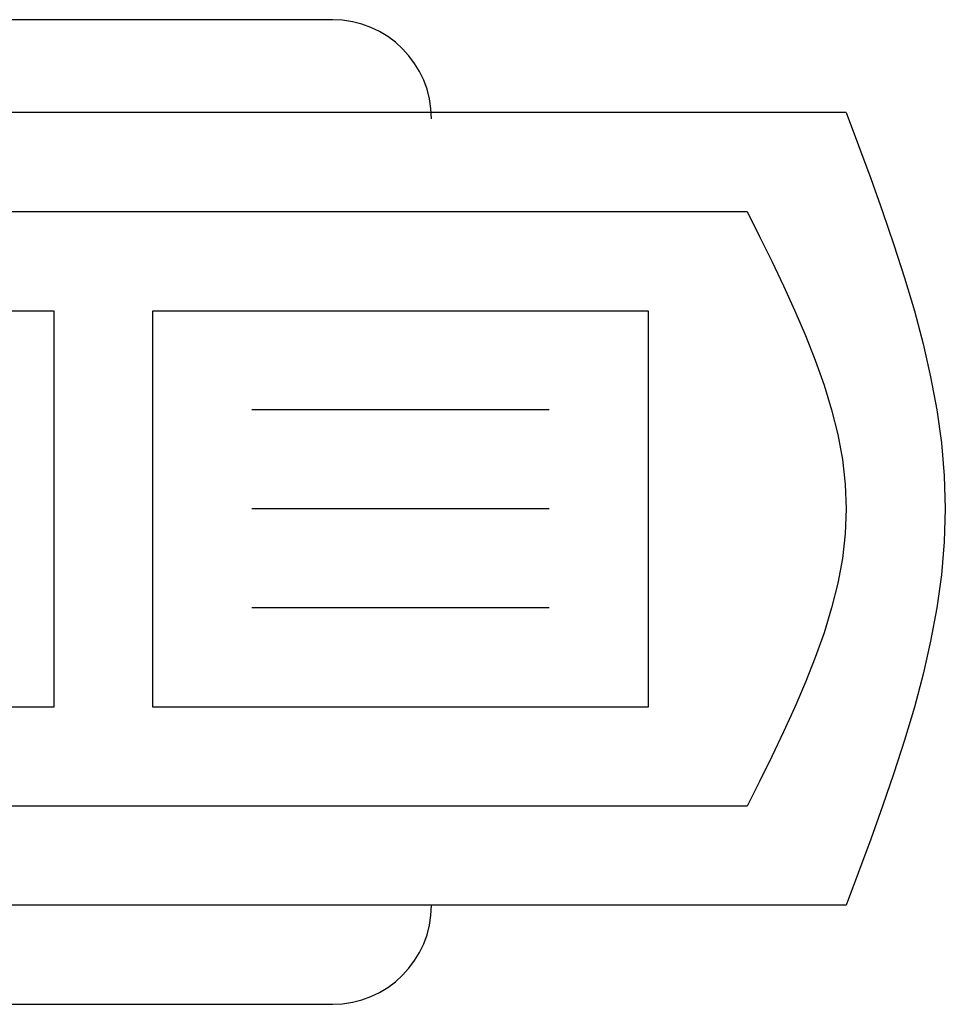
# Model space of a CAD drawing. Extents: x 149 to 250, y -977 to -912.
# Tile 124 of 156: x 207.14 to 208.66, y -936.11 to -934.49. Entities that reach past the tile are written whole.
import ezdxf

# ---------------------------------------------------------------- set-up
doc = ezdxf.new("R2010")
doc.units = 0
doc.header["$MEASUREMENT"] = 0
doc.layers.get('0').update_dxf_attribs({"linetype": 'CONTINUOUS'})

msp = doc.modelspace()

# ---------------------------------------------------------------- linework, layer by layer
for points in [[(207.64923, -934.49404), (206.67364, -934.49404)], [(208.49271, -934.64647), (205.89113, -934.64647)], [(208.49271, -934.64647), (208.51299, -934.70067), (208.53298, -934.75487), (208.55242, -934.80907), (208.571, -934.86327), (208.58845, -934.91747), (208.6045, -934.97167), (208.61885, -935.02587), (208.63122, -935.08007), (208.64134, -935.13427), (208.64891, -935.18847), (208.65366, -935.24267), (208.65531, -935.29686), (208.65366, -935.35106), (208.64891, -935.40526), (208.64134, -935.45946), (208.63122, -935.51366), (208.61885, -935.56786), (208.6045, -935.62206), (208.58845, -935.67626), (208.571, -935.73046), (208.55242, -935.78466), (208.53298, -935.83886), (208.51299, -935.89306), (208.49271, -935.94726)], [(207.81183, -934.65663), (207.81183, -934.65663)], [(205.89113, -934.80907), (208.33011, -934.80907)], [(208.33011, -934.80907), (208.35039, -934.84972), (208.37038, -934.89037), (208.38981, -934.93102), (208.4084, -934.97167), (208.42586, -935.01232), (208.4419, -935.05297), (208.45625, -935.09362), (208.46862, -935.13427), (208.47874, -935.17492), (208.48631, -935.21556), (208.49107, -935.25621), (208.49271, -935.29686), (208.49107, -935.33751), (208.48631, -935.37817), (208.47874, -935.41881), (208.46862, -935.45946), (208.45625, -935.50011), (208.4419, -935.54076), (208.42586, -935.58141), (208.4084, -935.62206), (208.38981, -935.66271), (208.37038, -935.70336), (208.35039, -935.74401), (208.33011, -935.78466)], [(207.19192, -934.97167), (207.19192, -935.62206), (207.11062, -935.62206), (207.11062, -934.97167), (207.19192, -934.97167)], [(208.16751, -934.97167), (208.16751, -935.62206), (207.35452, -935.62206), (207.35452, -934.97167), (208.16751, -934.97167)], [(208.00492, -935.13427), (207.51712, -935.13427)], [(208.00492, -935.29686), (207.51712, -935.29686)], [(208.00492, -935.45946), (207.51712, -935.45946)], [(208.33011, -935.78466), (205.89113, -935.78466)], [(208.49271, -935.94726), (205.89113, -935.94726)], [(207.81183, -935.94726), (207.81183, -935.94726)], [(206.67364, -936.10985), (207.64923, -936.10985)]]:
    msp.add_lwpolyline(points)
for centre, start, end in [((207.64923, -934.65663), 0, 90), ((207.64923, -935.94726), 270, 0)]:
    msp.add_arc(centre, 0.1626, start, end)

doc.saveas('drawing.dxf')
